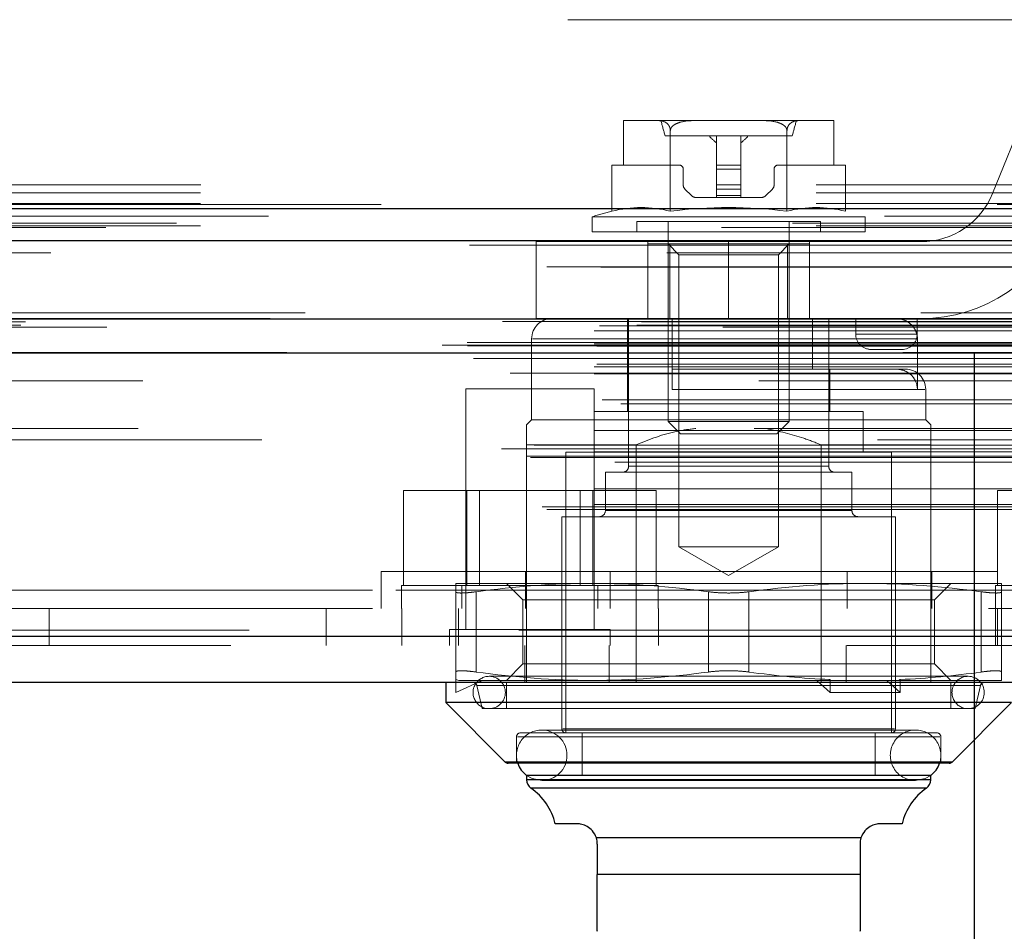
# Model space of a CAD drawing. Header units: inches. Extents: x 0.2 to 10.7, y 0.2 to 7.9.
# Tile 73 of 104: x 4.303 to 4.463, y 6.781 to 6.929. Entities that reach past the tile are written whole.
import ezdxf

# ---------------------------------------------------------------- set-up
doc = ezdxf.new("R2010")
doc.units = ezdxf.units.IN
doc.header["$MEASUREMENT"] = 0
doc.linetypes.add('HIDDEN', pattern=[0.07500000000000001, 0.05, -0.025])
doc.layers.add('TEXT', color=140, linetype='Continuous')

msp = doc.modelspace()

# ---------------------------------------------------------------- linework, layer by layer
at = {"color": 7, "linetype": 'HIDDEN', "lineweight": 18}
for p, q in [((4.492297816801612, 6.929064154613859), (3.032631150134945, 6.929064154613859)), ((4.470292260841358, 6.923231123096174), (4.461236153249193, 6.900838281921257)), ((4.401351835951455, 6.91267599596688), (4.401351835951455, 6.905459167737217)), ((4.401441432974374, 6.912677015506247), (4.401410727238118, 6.912677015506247)), ((4.401441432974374, 6.912677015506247), (4.401410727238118, 6.912677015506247)), ((4.406944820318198, 6.912677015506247), (4.401441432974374, 6.912677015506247)), ((4.412896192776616, 6.912677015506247), (4.406944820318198, 6.912677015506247)), ((4.423902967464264, 6.912677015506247), (4.412896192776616, 6.912677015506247)), ((4.429854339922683, 6.912677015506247), (4.423902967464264, 6.912677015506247)), ((4.435357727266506, 6.912677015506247), (4.429854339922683, 6.912677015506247)), ((4.435388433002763, 6.912677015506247), (4.435357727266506, 6.912677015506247)), ((4.435388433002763, 6.912677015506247), (4.435357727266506, 6.912677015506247)), ((4.435447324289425, 6.905459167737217), (4.435447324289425, 6.91267599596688)), ((4.408928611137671, 6.897963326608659), (4.408928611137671, 6.911100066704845)), ((4.42787054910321, 6.897963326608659), (4.42787054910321, 6.911100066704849)), ((4.428717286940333, 6.910216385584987), (4.408081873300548, 6.910216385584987)), ((4.416431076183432, 6.910216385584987), (4.416431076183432, 6.905459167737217)), ((4.420368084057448, 6.910216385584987), (4.420368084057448, 6.905459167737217)), ((4.399457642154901, 6.897963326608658), (4.399457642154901, 6.905459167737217)), ((4.401351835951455, 6.905459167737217), (4.399457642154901, 6.905459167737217)), ((4.410361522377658, 6.905459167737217), (4.401351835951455, 6.905459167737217)), ((4.416431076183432, 6.905459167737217), (4.420368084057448, 6.905459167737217)), ((4.416431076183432, 6.905459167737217), (4.416431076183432, 6.904802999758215)), ((4.420368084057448, 6.905459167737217), (4.420368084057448, 6.904802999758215)), ((4.435447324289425, 6.905459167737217), (4.426437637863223, 6.905459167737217)), ((4.437341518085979, 6.905459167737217), (4.435447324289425, 6.905459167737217)), ((4.437341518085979, 6.897963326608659), (4.437341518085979, 6.905459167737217)), ((4.41101769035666, 6.90225793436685), (4.41101769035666, 6.904802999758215)), ((4.416431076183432, 6.904802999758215), (4.420368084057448, 6.904802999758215)), ((4.416431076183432, 6.904802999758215), (4.420368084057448, 6.904802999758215)), ((4.416431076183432, 6.904802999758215), (4.420368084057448, 6.904802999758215)), ((4.416431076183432, 6.904802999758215), (4.416431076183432, 6.90225793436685)), ((4.416431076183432, 6.904802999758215), (4.420368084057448, 6.904802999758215)), ((4.420368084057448, 6.904802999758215), (4.420368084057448, 6.90225793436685)), ((4.425781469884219, 6.904802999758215), (4.425781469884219, 6.90225793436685)), ((4.416431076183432, 6.90225793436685), (4.420368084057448, 6.90225793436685)), ((4.416431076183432, 6.90225793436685), (4.420368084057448, 6.90225793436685)), ((4.416431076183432, 6.90225793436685), (4.416431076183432, 6.901561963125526)), ((4.416431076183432, 6.90225793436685), (4.420368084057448, 6.90225793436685)), ((4.416431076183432, 6.90225793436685), (4.420368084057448, 6.90225793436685)), ((4.420368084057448, 6.90225793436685), (4.420368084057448, 6.901561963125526)), ((3.032631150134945, 6.902230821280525), (4.492297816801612, 6.902230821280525)), ((3.032631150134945, 6.902230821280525), (4.492297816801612, 6.902230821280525)), ((3.032631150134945, 6.900962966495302), (4.492297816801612, 6.900962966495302)), ((3.032707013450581, 6.902230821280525), (4.492221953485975, 6.902230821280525)), ((3.032707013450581, 6.902230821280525), (4.492221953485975, 6.902230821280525)), ((3.032707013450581, 6.902230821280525), (4.492221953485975, 6.902230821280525)), ((3.032707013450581, 6.902230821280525), (4.492221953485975, 6.902230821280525)), ((4.412369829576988, 6.900498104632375), (4.411305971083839, 6.901561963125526)), ((4.416431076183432, 6.901561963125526), (4.420368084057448, 6.901561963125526)), ((4.416431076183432, 6.901561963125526), (4.420368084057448, 6.901561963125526)), ((4.416431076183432, 6.901561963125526), (4.420368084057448, 6.901561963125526)), ((4.416431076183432, 6.901561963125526), (4.416431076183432, 6.900498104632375)), ((4.416431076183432, 6.901561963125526), (4.420368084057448, 6.901561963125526)), ((4.420368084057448, 6.901561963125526), (4.420368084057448, 6.900498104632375)), ((4.425493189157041, 6.901561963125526), (4.424429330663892, 6.900498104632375)), ((3.032631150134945, 6.899230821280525), (4.492297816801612, 6.899230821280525)), ((4.416431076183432, 6.900209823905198), (4.413065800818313, 6.900209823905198)), ((4.416431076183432, 6.900498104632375), (4.420368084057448, 6.900498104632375)), ((4.416431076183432, 6.900498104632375), (4.420368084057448, 6.900498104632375)), ((4.416431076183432, 6.900498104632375), (4.420368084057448, 6.900498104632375)), ((4.416431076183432, 6.900498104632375), (4.416431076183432, 6.900209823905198)), ((4.416431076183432, 6.900498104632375), (4.420368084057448, 6.900498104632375)), ((4.416431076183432, 6.900209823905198), (4.420368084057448, 6.900209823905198)), ((4.420368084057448, 6.900498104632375), (4.420368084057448, 6.900209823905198)), ((4.423733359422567, 6.900209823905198), (4.420368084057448, 6.900209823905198)), ((4.5287660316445, 6.896040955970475), (2.996121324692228, 6.896040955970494)), ((4.440545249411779, 6.897074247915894), (4.396253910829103, 6.897074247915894)), ((4.396253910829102, 6.897074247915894), (4.396253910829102, 6.894632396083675)), ((4.43332740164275, 6.896272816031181), (4.403471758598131, 6.896272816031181)), ((4.403471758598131, 6.896272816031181), (4.403471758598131, 6.894632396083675)), ((4.408557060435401, 6.896272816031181), (4.408557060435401, 6.863836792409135)), ((4.428242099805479, 6.863836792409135), (4.428242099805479, 6.896272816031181)), ((4.43332740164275, 6.894632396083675), (4.43332740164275, 6.896272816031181)), ((4.440545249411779, 6.894632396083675), (4.440545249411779, 6.897074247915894)), ((4.517243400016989, 6.895317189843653), (3.007641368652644, 6.895317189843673)), ((3.032631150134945, 6.895612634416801), (4.492297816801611, 6.895612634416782)), ((4.440545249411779, 6.894632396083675), (4.396253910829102, 6.894632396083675)), ((4.418397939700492, 6.893024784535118), (4.387147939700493, 6.893024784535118)), ((4.387147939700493, 6.893024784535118), (4.387147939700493, 6.880524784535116)), ((4.405272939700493, 6.880524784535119), (4.405272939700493, 6.893024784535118)), ((4.4088329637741, 6.892663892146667), (4.405276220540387, 6.892663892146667)), ((4.405276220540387, 6.892663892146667), (4.405276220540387, 6.880524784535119)), ((4.408557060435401, 6.892663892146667), (4.41033363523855, 6.890887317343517)), ((4.4088329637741, 6.892663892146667), (4.408832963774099, 6.880524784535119)), ((4.427966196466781, 6.892663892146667), (4.4088329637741, 6.892663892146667)), ((4.418397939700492, 6.880524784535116), (4.418397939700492, 6.893024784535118)), ((4.418397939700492, 6.880524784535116), (4.418397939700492, 6.893024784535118)), ((4.418397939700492, 6.880524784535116), (4.418397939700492, 6.893024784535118)), ((4.449647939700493, 6.893024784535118), (4.418397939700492, 6.893024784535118)), ((4.418397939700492, 6.880524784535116), (4.418397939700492, 6.893024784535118)), ((4.42646552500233, 6.890887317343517), (4.428242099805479, 6.892663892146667)), ((4.427966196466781, 6.892663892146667), (4.427966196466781, 6.880524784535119)), ((4.431522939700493, 6.892663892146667), (4.427966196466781, 6.892663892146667)), ((4.431522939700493, 6.880524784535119), (4.431522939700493, 6.893024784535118)), ((3.008351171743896, 6.89119029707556), (4.51653711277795, 6.89119029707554)), ((4.418399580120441, 6.890887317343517), (4.41033363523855, 6.890887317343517)), ((4.41033363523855, 6.890887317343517), (4.41033363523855, 6.843454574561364)), ((4.42646552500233, 6.890887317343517), (4.418399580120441, 6.890887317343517)), ((4.42646552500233, 6.843454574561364), (4.42646552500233, 6.890887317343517)), ((4.549623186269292, 6.881469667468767), (2.975265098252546, 6.881469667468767)), ((2.980707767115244, 6.880503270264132), (4.544180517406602, 6.880503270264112)), ((4.543970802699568, 6.8805300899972), (2.980917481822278, 6.88053008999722)), ((2.981671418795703, 6.880051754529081), (4.543216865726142, 6.880051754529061)), ((2.981671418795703, 6.880051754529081), (4.543216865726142, 6.880051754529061)), ((3.004260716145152, 6.87999840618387), (4.520627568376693, 6.87999840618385)), ((3.004260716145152, 6.87999840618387), (4.520627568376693, 6.87999840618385)), ((4.418397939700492, 6.880524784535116), (4.387147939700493, 6.880524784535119)), ((4.401995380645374, 6.880524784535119), (4.401995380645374, 6.865432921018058)), ((4.402159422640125, 6.880524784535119), (4.402159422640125, 6.856574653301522)), ((4.409213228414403, 6.880524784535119), (4.409213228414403, 6.872322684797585)), ((4.418397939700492, 6.880524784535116), (4.449647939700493, 6.880524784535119)), ((4.431990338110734, 6.880524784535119), (4.431990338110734, 6.872322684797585)), ((4.434639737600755, 6.856574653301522), (4.434639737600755, 6.880524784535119)), ((4.439022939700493, 6.878024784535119), (4.439022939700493, 6.880524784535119)), ((4.449022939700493, 6.878024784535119), (4.449022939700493, 6.880524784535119)), ((2.996574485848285, 6.878537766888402), (4.528313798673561, 6.878537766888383)), ((2.996574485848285, 6.878537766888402), (4.528313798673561, 6.878537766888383)), ((2.997407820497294, 6.879380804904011), (4.527480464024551, 6.879380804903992)), ((2.997407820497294, 6.879380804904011), (4.527480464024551, 6.879380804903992)), ((3.003487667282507, 6.879451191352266), (4.521400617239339, 6.879451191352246)), ((3.003487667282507, 6.879451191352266), (4.521400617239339, 6.879451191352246)), ((3.017430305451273, 6.879136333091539), (4.507513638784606, 6.879136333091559)), ((4.386411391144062, 6.877243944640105), (4.386411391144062, 6.864120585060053)), ((4.449040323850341, 6.877243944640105), (4.386562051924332, 6.877243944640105)), ((4.449040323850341, 6.877243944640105), (4.386562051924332, 6.877243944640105)), ((4.439022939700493, 6.878024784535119), (4.449022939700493, 6.878024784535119)), ((4.449022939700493, 6.878024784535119), (4.439022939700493, 6.878024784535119)), ((4.439022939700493, 6.878024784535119), (4.449022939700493, 6.878024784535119)), ((4.449022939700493, 6.878024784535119), (4.439022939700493, 6.878024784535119)), ((4.449040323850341, 6.877243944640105), (4.449040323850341, 6.869041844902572)), ((2.97188938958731, 6.876202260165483), (4.552998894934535, 6.876202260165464)), ((2.97188938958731, 6.876202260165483), (4.552998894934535, 6.876202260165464)), ((2.975935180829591, 6.876627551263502), (4.548953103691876, 6.876627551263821)), ((2.976025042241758, 6.876117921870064), (4.548863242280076, 6.876117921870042)), ((2.996574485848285, 6.876464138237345), (4.528313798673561, 6.876464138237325)), ((2.996574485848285, 6.876464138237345), (4.528313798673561, 6.876464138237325)), ((2.996991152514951, 6.876047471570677), (4.527897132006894, 6.876047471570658)), ((4.441522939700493, 6.875524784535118), (4.446522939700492, 6.875524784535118)), ((2.976958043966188, 6.874064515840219), (4.547930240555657, 6.8740645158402)), ((4.546662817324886, 6.875013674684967), (2.978264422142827, 6.875013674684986)), ((2.984505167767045, 6.874033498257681), (4.540383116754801, 6.874033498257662)), ((2.996574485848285, 6.872714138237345), (4.52831379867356, 6.872714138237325)), ((2.996574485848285, 6.872714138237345), (4.52831379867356, 6.872714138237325)), ((2.996991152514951, 6.873130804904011), (4.527897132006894, 6.873130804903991)), ((4.409213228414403, 6.872322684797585), (4.431990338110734, 6.872322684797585)), ((4.44559742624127, 6.872322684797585), (4.431990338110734, 6.872322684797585)), ((4.434803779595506, 6.865432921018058), (4.434803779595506, 6.872322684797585)), ((4.447106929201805, 6.872322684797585), (4.44559742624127, 6.872322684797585)), ((2.982929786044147, 6.871664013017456), (4.541953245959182, 6.871664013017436)), ((2.996574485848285, 6.87154098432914), (4.52831379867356, 6.87154098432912)), ((4.523293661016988, 6.870430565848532), (3.00159625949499, 6.870430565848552)), ((4.396541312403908, 6.869136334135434), (4.375707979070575, 6.869136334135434)), ((4.375707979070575, 6.869136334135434), (4.375707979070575, 6.830073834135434)), ((4.396541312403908, 6.830073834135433), (4.396541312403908, 6.869136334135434)), ((4.409213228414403, 6.869041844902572), (4.450241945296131, 6.869041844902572)), ((4.409213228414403, 6.869041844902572), (4.450241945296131, 6.869041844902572)), ((4.450387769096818, 6.864120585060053), (4.450387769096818, 6.869041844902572)), ((2.997837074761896, 6.867370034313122), (4.527107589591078, 6.867370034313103)), ((3.000869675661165, 6.866694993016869), (4.52401860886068, 6.866694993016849)), ((3.000869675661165, 6.866694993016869), (4.52401860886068, 6.866694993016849)), ((4.386411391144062, 6.864120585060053), (4.385591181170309, 6.8633003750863)), ((4.450387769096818, 6.864120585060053), (4.386411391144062, 6.864120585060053)), ((4.440217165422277, 6.865432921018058), (4.396581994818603, 6.865432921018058)), ((4.396581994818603, 6.865432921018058), (4.396581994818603, 6.858871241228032)), ((4.440217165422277, 6.858871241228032), (4.440217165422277, 6.865432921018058)), ((4.451207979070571, 6.8633003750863), (4.450387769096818, 6.864120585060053)), ((2.996574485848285, 6.862370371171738), (4.52831379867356, 6.862370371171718)), ((4.522548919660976, 6.862688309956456), (3.002348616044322, 6.862688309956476)), ((4.428242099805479, 6.863836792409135), (4.408557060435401, 6.863836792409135)), ((4.408557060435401, 6.863836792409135), (4.410569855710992, 6.861823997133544)), ((4.426229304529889, 6.861823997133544), (4.428242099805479, 6.863836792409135)), ((4.542585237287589, 6.860848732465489), (2.982309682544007, 6.860848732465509)), ((4.426229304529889, 6.861823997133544), (4.410569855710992, 6.861823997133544)), ((2.981521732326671, 6.859389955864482), (4.543366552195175, 6.859389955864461)), ((2.986824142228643, 6.859974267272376), (4.538064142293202, 6.859974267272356)), ((4.385591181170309, 6.860019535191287), (4.385591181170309, 6.821469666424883)), ((4.403364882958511, 6.860019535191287), (4.385591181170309, 6.860019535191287)), ((4.403364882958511, 6.860019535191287), (4.403364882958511, 6.821469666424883)), ((4.433434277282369, 6.860019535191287), (4.433434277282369, 6.821469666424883)), ((4.451207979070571, 6.860019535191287), (4.433434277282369, 6.860019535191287)), ((4.451207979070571, 6.860019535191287), (4.451207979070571, 6.827469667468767)), ((2.985569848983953, 6.858221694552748), (4.539331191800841, 6.858221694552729)), ((2.986254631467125, 6.857978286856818), (4.538638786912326, 6.857978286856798)), ((2.996574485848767, 6.858925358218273), (4.52831379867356, 6.858925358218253)), ((2.99749313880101, 6.858918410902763), (4.527384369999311, 6.858918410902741)), ((4.444810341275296, 6.858871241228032), (4.391988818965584, 6.858871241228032)), ((4.391988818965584, 6.858871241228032), (4.391988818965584, 6.813267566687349)), ((4.444810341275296, 6.813267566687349), (4.444810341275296, 6.858871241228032)), ((2.999940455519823, 6.857198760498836), (4.524947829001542, 6.857198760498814)), ((4.402197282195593, 6.856574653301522), (4.434601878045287, 6.856574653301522)), ((4.402197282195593, 6.856574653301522), (4.434601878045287, 6.856574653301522)), ((4.43841270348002, 6.855590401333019), (4.398386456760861, 6.855590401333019)), ((4.398386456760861, 6.855590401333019), (4.398386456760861, 6.849356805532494)), ((4.43841270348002, 6.849356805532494), (4.43841270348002, 6.855590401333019)), ((2.996574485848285, 6.852890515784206), (4.52831379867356, 6.852890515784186)), ((4.365628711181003, 6.83721966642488), (4.365628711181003, 6.852636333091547)), ((4.375876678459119, 6.852636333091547), (4.365628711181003, 6.852636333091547)), ((4.375876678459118, 6.83721966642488), (4.375876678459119, 6.852636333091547)), ((4.39637261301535, 6.852636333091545), (4.375876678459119, 6.852636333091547)), ((4.377962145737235, 6.852636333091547), (4.377962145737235, 6.83721966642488)), ((4.394287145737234, 6.837219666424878), (4.394287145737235, 6.852636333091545)), ((4.39637261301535, 6.837219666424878), (4.39637261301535, 6.852636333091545)), ((4.406620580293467, 6.852636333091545), (4.39637261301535, 6.852636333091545)), ((4.406620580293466, 6.837219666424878), (4.406620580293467, 6.852636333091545)), ((4.462045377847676, 6.83721966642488), (4.462045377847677, 6.852636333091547)), ((4.472293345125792, 6.852636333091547), (4.462045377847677, 6.852636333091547)), ((2.988126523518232, 6.849957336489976), (4.536761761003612, 6.849957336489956)), ((2.988857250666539, 6.849524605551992), (4.536031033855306, 6.849524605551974)), ((2.996574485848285, 6.850357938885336), (4.52831379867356, 6.850357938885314)), ((2.996574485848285, 6.850357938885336), (4.52831379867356, 6.850357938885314)), ((4.445466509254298, 6.848372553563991), (4.391332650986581, 6.848372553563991)), ((4.391332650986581, 6.848372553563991), (4.391332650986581, 6.813923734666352)), ((4.398532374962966, 6.849356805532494), (4.438266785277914, 6.849356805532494)), ((4.398532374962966, 6.849356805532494), (4.438266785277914, 6.849356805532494)), ((4.445466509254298, 6.813923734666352), (4.445466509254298, 6.848372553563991)), ((4.42646552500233, 6.843454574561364), (4.41033363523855, 6.843454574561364)), ((4.41033363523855, 6.843454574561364), (4.418399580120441, 6.838797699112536)), ((4.418399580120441, 6.838797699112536), (4.42646552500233, 6.843454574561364)), ((4.361982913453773, 6.839469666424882), (4.474816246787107, 6.839469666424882)), ((4.361982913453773, 6.839469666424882), (4.361982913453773, 6.833469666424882)), ((4.385441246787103, 6.839469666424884), (4.385441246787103, 6.833469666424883)), ((4.399149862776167, 6.839469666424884), (4.399149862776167, 6.833469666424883)), ((4.437649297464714, 6.839469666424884), (4.437649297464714, 6.833469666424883)), ((4.451357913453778, 6.839469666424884), (4.451357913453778, 6.833469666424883)), ((4.406957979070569, 6.837219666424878), (4.365291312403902, 6.83721966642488)), ((4.365291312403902, 6.83721966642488), (4.365291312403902, 6.83346966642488)), ((4.396253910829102, 6.837545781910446), (4.374108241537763, 6.837545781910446)), ((4.375082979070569, 6.83721966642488), (4.375082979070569, 6.833469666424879)), ((4.382310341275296, 6.837545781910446), (4.384974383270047, 6.834881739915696)), ((4.440545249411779, 6.837545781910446), (4.396253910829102, 6.837545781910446)), ((4.397166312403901, 6.833469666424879), (4.397166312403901, 6.837219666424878)), ((4.406957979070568, 6.833469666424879), (4.406957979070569, 6.837219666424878)), ((4.462690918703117, 6.837545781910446), (4.440545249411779, 6.837545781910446)), ((4.451824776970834, 6.834881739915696), (4.454488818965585, 6.837545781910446)), ((4.503374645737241, 6.837219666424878), (4.461707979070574, 6.83721966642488)), ((4.461707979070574, 6.83721966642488), (4.461707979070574, 6.83346966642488)), ((3.06059697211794, 6.836469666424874), (4.464346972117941, 6.836469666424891)), ((3.06059697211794, 6.836469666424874), (4.464346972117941, 6.836469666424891)), ((4.464346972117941, 6.836469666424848), (3.06059697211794, 6.836469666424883)), ((4.464346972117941, 6.836469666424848), (3.06059697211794, 6.836469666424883)), ((4.374108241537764, 6.823155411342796), (4.374108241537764, 6.836188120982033)), ((4.377389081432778, 6.823155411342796), (4.377389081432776, 6.836188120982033)), ((4.377389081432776, 6.823155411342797), (4.377389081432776, 6.836188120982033)), ((4.377389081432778, 6.823155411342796), (4.377389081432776, 6.836188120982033)), ((4.377389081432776, 6.823155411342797), (4.377389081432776, 6.836188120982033)), ((4.415118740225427, 6.823155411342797), (4.415118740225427, 6.836188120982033)), ((4.415118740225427, 6.823155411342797), (4.415118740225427, 6.836188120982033)), ((4.415118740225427, 6.823155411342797), (4.415118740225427, 6.836188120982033)), ((4.415118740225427, 6.823155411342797), (4.415118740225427, 6.836188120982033)), ((4.421680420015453, 6.823155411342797), (4.421680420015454, 6.836188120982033)), ((4.421680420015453, 6.823155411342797), (4.421680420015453, 6.836188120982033)), ((4.421680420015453, 6.823155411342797), (4.421680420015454, 6.836188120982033)), ((4.421680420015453, 6.823155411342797), (4.421680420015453, 6.836188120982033)), ((4.459410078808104, 6.823155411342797), (4.459410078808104, 6.836188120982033)), ((4.459410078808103, 6.823155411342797), (4.459410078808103, 6.836188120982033)), ((4.459410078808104, 6.823155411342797), (4.459410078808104, 6.836188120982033)), ((4.459410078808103, 6.823155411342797), (4.459410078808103, 6.836188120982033)), ((4.462690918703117, 6.823155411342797), (4.462690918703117, 6.836188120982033)), ((4.435112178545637, 6.834881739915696), (4.384974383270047, 6.834881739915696)), ((4.384974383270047, 6.834881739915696), (4.384974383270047, 6.824461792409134)), ((4.451824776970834, 6.834881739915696), (4.435112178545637, 6.834881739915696)), ((4.451824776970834, 6.824461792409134), (4.451824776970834, 6.834881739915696)), ((3.06059697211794, 6.833469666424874), (4.464346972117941, 6.833469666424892)), ((4.30809697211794, 6.83346966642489), (4.308096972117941, 6.82746966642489)), ((4.353041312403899, 6.83346966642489), (4.353041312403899, 6.82746966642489)), ((4.365346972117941, 6.83346966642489), (4.365346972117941, 6.82746966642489)), ((4.374541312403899, 6.83346966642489), (4.374541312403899, 6.82746966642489)), ((4.407013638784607, 6.827469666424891), (4.407013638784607, 6.833469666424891)), ((4.461707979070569, 6.833469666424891), (4.461707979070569, 6.827469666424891)), ((4.462041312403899, 6.827469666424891), (4.462041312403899, 6.833469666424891)), ((4.54053865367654, 6.829948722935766), (2.9843496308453, 6.82994872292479)), ((2.984349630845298, 6.829948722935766), (4.540538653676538, 6.82994872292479)), ((2.984349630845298, 6.828906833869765), (4.540538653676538, 6.828906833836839)), ((4.399145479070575, 6.830073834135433), (4.373103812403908, 6.830073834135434)), ((4.373103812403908, 6.830073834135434), (4.373103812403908, 6.827469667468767)), ((4.399145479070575, 6.827469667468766), (4.399145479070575, 6.830073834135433)), ((4.537593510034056, 6.827469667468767), (2.987294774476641, 6.827469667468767)), ((4.385291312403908, 6.827469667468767), (4.385291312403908, 6.821469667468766)), ((4.398999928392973, 6.827469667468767), (4.398999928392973, 6.821469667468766)), ((4.437499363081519, 6.827469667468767), (4.437499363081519, 6.821469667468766)), ((4.451207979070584, 6.827469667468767), (4.451207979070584, 6.821469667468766)), ((4.384974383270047, 6.824461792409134), (4.382310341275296, 6.821797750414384)), ((4.435112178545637, 6.824461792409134), (4.384974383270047, 6.824461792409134)), ((4.451824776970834, 6.824461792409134), (4.435112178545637, 6.824461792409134)), ((4.454488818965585, 6.821797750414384), (4.451824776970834, 6.824461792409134)), ((4.457277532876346, 6.822453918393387), (4.379521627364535, 6.822453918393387)), ((4.374108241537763, 6.821927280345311), (4.374596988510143, 6.821797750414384)), ((4.374108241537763, 6.821927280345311), (4.374108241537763, 6.819829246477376)), ((4.374108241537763, 6.819829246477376), (4.378372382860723, 6.821797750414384)), ((4.396253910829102, 6.821797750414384), (4.374596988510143, 6.821797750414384)), ((4.37750607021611, 6.820961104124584), (4.37837333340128, 6.817204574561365)), ((4.377542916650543, 6.820961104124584), (4.459256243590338, 6.820961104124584)), ((4.377542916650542, 6.820961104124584), (4.459256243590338, 6.820961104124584)), ((4.382310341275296, 6.821469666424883), (4.382310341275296, 6.817204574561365)), ((4.434618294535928, 6.821797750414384), (4.396253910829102, 6.821797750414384)), ((4.432730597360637, 6.821797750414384), (4.434862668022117, 6.819829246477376)), ((4.434862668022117, 6.821927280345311), (4.434618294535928, 6.821797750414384)), ((4.434618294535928, 6.821797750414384), (4.444095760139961, 6.821797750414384)), ((4.434862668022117, 6.819829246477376), (4.434862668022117, 6.821927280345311)), ((4.444095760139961, 6.821797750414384), (4.44622783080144, 6.819829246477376)), ((4.445983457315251, 6.821797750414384), (4.444095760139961, 6.821797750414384)), ((4.44622783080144, 6.821927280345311), (4.445983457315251, 6.821797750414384)), ((4.462690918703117, 6.821797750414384), (4.445983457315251, 6.821797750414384)), ((4.44622783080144, 6.819829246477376), (4.44622783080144, 6.821927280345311)), ((4.454488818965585, 6.817204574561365), (4.454488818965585, 6.821469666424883)), ((4.4584258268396, 6.817204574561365), (4.45929309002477, 6.820961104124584)), ((4.44622783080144, 6.819829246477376), (4.434862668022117, 6.819829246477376)), ((4.4584258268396, 6.817204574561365), (4.37837333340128, 6.817204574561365)), ((4.452192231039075, 6.813267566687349), (4.384606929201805, 6.813267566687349)), ((4.448747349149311, 6.813730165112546), (4.388051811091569, 6.813730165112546)), ((4.391480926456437, 6.813923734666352), (4.445318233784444, 6.813923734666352)), ((4.391480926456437, 6.813923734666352), (4.445318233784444, 6.813923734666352)), ((4.394613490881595, 6.813267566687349), (4.394613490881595, 6.806377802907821)), ((4.442185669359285, 6.806377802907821), (4.442185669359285, 6.813267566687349)), ((4.383950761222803, 6.812611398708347), (4.383950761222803, 6.808346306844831)), ((4.384097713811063, 6.812611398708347), (4.452701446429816, 6.812611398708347)), ((4.384097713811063, 6.812611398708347), (4.452701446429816, 6.812611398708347)), ((4.452848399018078, 6.808346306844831), (4.452848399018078, 6.812611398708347)), ((4.382118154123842, 6.808538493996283), (4.418399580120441, 6.808538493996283)), ((4.382154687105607, 6.808538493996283), (4.454644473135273, 6.808538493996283)), ((4.418399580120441, 6.808538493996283), (4.454681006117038, 6.808538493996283)), ((4.385591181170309, 6.806377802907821), (4.385591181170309, 6.806348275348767)), ((4.451207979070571, 6.806348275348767), (4.451207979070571, 6.806377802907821)), ((4.385591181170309, 6.805637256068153), (4.418399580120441, 6.805637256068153)), ((4.385628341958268, 6.805637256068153), (4.451170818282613, 6.805637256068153)), ((4.388051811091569, 6.805528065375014), (4.448747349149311, 6.805528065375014)), ((4.418399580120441, 6.805637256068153), (4.451207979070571, 6.805637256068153)), ((4.386294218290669, 6.804291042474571), (4.418399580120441, 6.804291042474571)), ((4.386330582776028, 6.804291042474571), (4.450468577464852, 6.804291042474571)), ((4.418399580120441, 6.804291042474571), (4.450504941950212, 6.804291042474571)), ((4.396920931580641, 6.796213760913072), (4.439878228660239, 6.796213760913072)), ((4.439878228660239, 6.796213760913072), (4.396920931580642, 6.796213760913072)), ((4.396920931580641, 6.796213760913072), (4.439878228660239, 6.796213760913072)), ((4.439725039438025, 6.790301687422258), (4.397074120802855, 6.790301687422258)), ((4.397074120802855, 6.790301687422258), (4.439725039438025, 6.790301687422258)), ((4.397074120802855, 6.790301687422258), (4.439725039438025, 6.790301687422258))]:
    msp.add_line(p, q, dxfattribs=at)
at = {"color": 7, "linetype": 'Continuous', "lineweight": 25}
for p, q in [((3.032631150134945, 6.898427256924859), (4.492297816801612, 6.898427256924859)), ((3.032631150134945, 6.893230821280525), (4.492297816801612, 6.893230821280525)), ((4.549623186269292, 6.880427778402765), (2.975265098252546, 6.880427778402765)), ((4.54053865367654, 6.828906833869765), (2.9843496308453, 6.828906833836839)), ((4.537593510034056, 6.821469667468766), (2.987294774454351, 6.821469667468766)), ((4.372467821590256, 6.821469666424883), (4.372467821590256, 6.818188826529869)), ((4.372467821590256, 6.818188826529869), (4.382118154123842, 6.808538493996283)), ((4.464331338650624, 6.818188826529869), (4.372467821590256, 6.818188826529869)), ((4.454681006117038, 6.808538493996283), (4.464331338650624, 6.818188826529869)), ((4.454681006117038, 6.808538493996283), (4.382118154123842, 6.808538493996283)), ((4.454217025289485, 6.808346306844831), (4.382582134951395, 6.808346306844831)), ((4.451207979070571, 6.806377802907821), (4.385591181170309, 6.806377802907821)), ((4.385591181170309, 6.806348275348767), (4.385591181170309, 6.805637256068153)), ((4.451207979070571, 6.805637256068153), (4.451207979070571, 6.806348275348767)), ((4.451207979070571, 6.805637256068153), (4.385591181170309, 6.805637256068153)), ((4.450504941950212, 6.804291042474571), (4.386294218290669, 6.804291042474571)), ((4.393793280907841, 6.79850378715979), (4.390242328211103, 6.79850378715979)), ((4.446556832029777, 6.798503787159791), (4.44300587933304, 6.798503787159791)), ((4.439878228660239, 6.796213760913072), (4.396920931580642, 6.796213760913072)), ((4.397074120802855, 6.795222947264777), (4.397074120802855, 6.790301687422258)), ((4.439725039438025, 6.795222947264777), (4.439725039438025, 6.790301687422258)), ((4.439725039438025, 6.790301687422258), (4.397074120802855, 6.790301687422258))]:
    msp.add_line(p, q, dxfattribs=at)
at = {"color": 7, "linetype": 'HIDDEN', "lineweight": 18, "flags": 128}
for points in [[(4.561975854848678, 6.899048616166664), (3.775107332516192, 6.899049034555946), (2.962924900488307, 6.899048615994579)], [(4.543682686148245, 6.897157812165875), (3.775107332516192, 6.89715858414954), (2.981209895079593, 6.897157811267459)], [(4.517268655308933, 6.895317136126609), (3.775107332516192, 6.895316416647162), (3.007646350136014, 6.895317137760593)], [(2.976317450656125, 6.892461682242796), (3.697714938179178, 6.892464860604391), (4.548564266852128, 6.89246166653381)], [(2.976319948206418, 6.892461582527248), (3.795691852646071, 6.892461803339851), (4.548570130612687, 6.892461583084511)], [(2.988859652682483, 6.888921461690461), (3.74978759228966, 6.888921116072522), (4.536035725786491, 6.888921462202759)], [(2.997626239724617, 6.888903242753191), (3.74978759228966, 6.888903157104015), (4.527258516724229, 6.888903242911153)], [(4.385591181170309, 6.806348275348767), (4.386482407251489, 6.805840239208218), (4.388051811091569, 6.805528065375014)], [(4.448747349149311, 6.805528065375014), (4.450316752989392, 6.805840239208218), (4.451207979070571, 6.806348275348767)]]:
    msp.add_lwpolyline(points, dxfattribs=at)
at = {"color": 7, "linetype": 'HIDDEN', "lineweight": 18}
for centre, radius, start, end in [((4.40144072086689, 6.908802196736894), 0.003874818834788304, 89.98947028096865, 91.31442977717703), ((4.4014107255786, 6.910975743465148), 0.001701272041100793, 89.99994411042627, 91.98369290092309), ((4.401440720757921, 6.908802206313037), 0.003874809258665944, 89.98946864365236, 91.31443141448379), ((6.104601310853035, 7.384905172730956), 1.761677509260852, 195.5486178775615, 195.6317027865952), ((2.732195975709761, 7.384905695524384), 1.761679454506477, 344.3682972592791, 344.4513820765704), ((4.435358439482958, 6.908802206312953), 0.003874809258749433, 88.6855685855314, 90.01053135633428), ((4.43535843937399, 6.908802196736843), 0.003874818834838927, 88.68557022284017, 90.01052971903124), ((4.435388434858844, 6.910975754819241), 0.001701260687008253, 88.01630047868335, 90.00006250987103), ((4.410361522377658, 6.904802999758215), 0.0006561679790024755, 0, 90), ((4.426437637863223, 6.904802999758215), 0.0006561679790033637, 90, 180), ((4.412001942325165, 6.90225793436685), 0.0009842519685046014, 180, 224.9999999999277), ((4.424797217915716, 6.90225793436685), 0.000984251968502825, 315.0000000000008, 0), ((4.449647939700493, 6.905524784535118), 0.01250000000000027, 270.0000000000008, 337.9806186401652), ((4.413065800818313, 6.9011940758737), 0.0009842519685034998, 225.0000000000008, 270.0000000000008), ((4.423733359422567, 6.9011940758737), 0.0009842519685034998, 270.0000000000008, 315.0000000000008), ((4.418399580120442, 6.823490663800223), 0.07684383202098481, 104.2704451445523, 106.7496602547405), ((4.404193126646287, 6.879532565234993), 0.01902939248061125, 75.5904657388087, 104.4095342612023), ((4.418399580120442, 6.823490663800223), 0.07507247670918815, 82.7523851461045, 97.24761485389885), ((4.432606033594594, 6.879532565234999), 0.01902939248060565, 75.59046573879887, 104.4095342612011), ((4.449647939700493, 6.905524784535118), 0.02500000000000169, 270.0000000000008, 337.9806186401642), ((4.389692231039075, 6.877243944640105), 0.003280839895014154, 90, 180), ((4.441522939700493, 6.878024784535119), 0.002500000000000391, 180, 270.0000000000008), ((4.446522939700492, 6.878024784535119), 0.002500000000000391, 270.0000000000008, 0), ((4.447106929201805, 6.869041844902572), 0.003280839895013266, 0, 90), ((4.401175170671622, 6.856574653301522), 0.000984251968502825, 269.9999999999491, 0), ((4.435623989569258, 6.856574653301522), 0.000984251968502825, 180, 270.0000000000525), ((4.397402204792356, 6.849356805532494), 0.0009842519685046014, 270.0000000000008, 0), ((4.439396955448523, 6.849356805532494), 0.0009842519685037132, 180, 270.0000000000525), ((4.379521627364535, 6.819829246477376), 0.00262467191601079, 90, 270.0000000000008), ((4.379521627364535, 6.819829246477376), 0.00262467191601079, 270.0000000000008, 90), ((4.457277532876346, 6.819829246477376), 0.00262467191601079, 90, 270.0000000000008), ((4.457277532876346, 6.819829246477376), 0.00262467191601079, 270.0000000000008, 90), ((4.376866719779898, 6.820813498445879), 0.0006561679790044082, 13.0000000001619, 89.99999999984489), ((4.459932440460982, 6.820813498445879), 0.0006561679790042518, 90, 166.9999999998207), ((4.388051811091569, 6.809629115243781), 0.004101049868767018, 90, 198.2280527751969), ((4.384606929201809, 6.812611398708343), 0.0006561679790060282, 90.00000000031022, 179.9999999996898), ((4.388051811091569, 6.809629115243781), 0.004101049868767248, 270.0000000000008, 90), ((4.391988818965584, 6.813923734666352), 0.0006561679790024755, 180, 270.0000000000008), ((4.448747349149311, 6.809629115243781), 0.004101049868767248, 90, 270.0000000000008), ((4.444810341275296, 6.813923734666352), 0.0006561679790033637, 270.0000000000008, 0), ((4.448747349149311, 6.809629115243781), 0.004101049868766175, 341.7719472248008, 90), ((4.452192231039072, 6.812611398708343), 0.0006561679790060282, 3.102185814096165e-10, 89.99999999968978)]:
    msp.add_arc(centre, radius, start, end, dxfattribs=at)
at = {"color": 7, "linetype": 'Continuous', "lineweight": 25}
for centre, radius, start, end in [((4.3825821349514, 6.809002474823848), 0.0006561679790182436, 225.0000000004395, 269.999999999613), ((4.388051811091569, 6.809629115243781), 0.004101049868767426, 198.2280527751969, 233.1301023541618), ((4.448747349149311, 6.809629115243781), 0.004101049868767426, 306.8698976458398, 341.7719472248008), ((4.45421702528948, 6.809002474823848), 0.0006561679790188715, 270.0000000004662, 314.999999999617), ((4.387231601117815, 6.805637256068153), 0.001640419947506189, 180, 235.1500954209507), ((4.449567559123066, 6.805637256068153), 0.001640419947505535, 304.8499045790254, 0), ((4.38066992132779, 6.796213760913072), 0.00984251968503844, 13.45412056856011, 55.15009542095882), ((4.45612923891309, 6.796213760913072), 0.00984251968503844, 124.8499045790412, 166.5458794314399)]:
    msp.add_arc(centre, radius, start, end, dxfattribs=at)
at = {"color": 7, "linetype": 'HIDDEN', "lineweight": 18}
for points, knots in [([(4.408928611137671, 6.911100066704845), (4.408921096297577, 6.911294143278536), (4.408878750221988, 6.911474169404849), (4.408760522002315, 6.911776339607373), (4.408685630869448, 6.911900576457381), (4.408444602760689, 6.91221296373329), (4.408263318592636, 6.912344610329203), (4.407708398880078, 6.912631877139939), (4.407326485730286, 6.912677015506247), (4.406944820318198, 6.912677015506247)], [0, 0, 0, 0, 0.1249999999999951, 0.1249999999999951, 0.2499999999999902, 0.2499999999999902, 0.5000000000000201, 0.5000000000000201, 1, 1, 1, 1]), ([(4.412896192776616, 6.912677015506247), (4.412132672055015, 6.912677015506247), (4.411368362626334, 6.912631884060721), (4.410257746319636, 6.912344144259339), (4.409893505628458, 6.912210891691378), (4.409416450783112, 6.911901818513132), (4.409265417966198, 6.911777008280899), (4.409028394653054, 6.911474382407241), (4.408943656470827, 6.911294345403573), (4.408928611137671, 6.911100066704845)], [0, 0, 0, 0, 0.5, 0.5, 0.75, 0.75, 0.875, 0.875, 1, 1, 1, 1]), ([(4.42787054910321, 6.911100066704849), (4.427855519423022, 6.911294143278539), (4.427770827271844, 6.911474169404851), (4.427534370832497, 6.911776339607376), (4.427384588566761, 6.911900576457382), (4.426902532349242, 6.912212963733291), (4.426539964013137, 6.912344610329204), (4.425430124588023, 6.912631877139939), (4.424666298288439, 6.912677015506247), (4.423902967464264, 6.912677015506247)], [0, 0, 0, 0, 0.1249999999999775, 0.1249999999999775, 0.2499999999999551, 0.2499999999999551, 0.4999999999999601, 0.4999999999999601, 1, 1, 1, 1]), ([(4.429854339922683, 6.912677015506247), (4.429472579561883, 6.912677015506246), (4.429090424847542, 6.912631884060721), (4.428535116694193, 6.91234414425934), (4.428352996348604, 6.912210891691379), (4.428114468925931, 6.911901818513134), (4.428038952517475, 6.911777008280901), (4.427920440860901, 6.911474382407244), (4.427878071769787, 6.911294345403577), (4.42787054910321, 6.911100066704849)], [0, 0, 0, 0, 0.4999999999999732, 0.4999999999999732, 0.7499999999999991, 0.7499999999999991, 0.8749999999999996, 0.8749999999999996, 1, 1, 1, 1]), ([(4.449040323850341, 6.877243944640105), (4.449040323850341, 6.877688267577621), (4.448945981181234, 6.878124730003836), (4.448589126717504, 6.878928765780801), (4.448325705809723, 6.879294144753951), (4.447684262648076, 6.879891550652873), (4.447301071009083, 6.880128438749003), (4.446482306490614, 6.880443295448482), (4.446041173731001, 6.880524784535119), (4.44559742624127, 6.880524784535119)], [0, 0, 0, 0, 0.25, 0.25, 0.5, 0.5, 0.75, 0.75, 1, 1, 1, 1]), ([(4.409213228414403, 6.872322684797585), (4.409213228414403, 6.872322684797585), (4.409213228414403, 6.872243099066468), (4.409213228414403, 6.871926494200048), (4.409213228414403, 6.871692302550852), (4.409213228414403, 6.870792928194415), (4.409213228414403, 6.869931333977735), (4.409213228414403, 6.869041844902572)], [0, 0, 0, 0, 0.2499999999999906, 0.2499999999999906, 0.4999999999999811, 0.4999999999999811, 1, 1, 1, 1]), ([(4.449040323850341, 6.869041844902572), (4.449040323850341, 6.869486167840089), (4.448945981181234, 6.869922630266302), (4.448589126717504, 6.870726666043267), (4.448325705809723, 6.871092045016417), (4.447684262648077, 6.871689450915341), (4.447301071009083, 6.87192633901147), (4.446482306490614, 6.872241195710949), (4.446041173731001, 6.872322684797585), (4.44559742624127, 6.872322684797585)], [0, 0, 0, 0, 0.25, 0.25, 0.5, 0.5, 0.75, 0.75, 1, 1, 1, 1]), ([(4.385591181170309, 6.860019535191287), (4.385591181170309, 6.86082256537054), (4.38559118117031, 6.86245305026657), (4.385591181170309, 6.863455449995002), (4.385591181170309, 6.863236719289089), (4.385591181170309, 6.86320785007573)], [0, 0, 0, 0, 0.4572276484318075, 0.9283620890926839, 1, 1, 1, 1]), ([(4.403364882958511, 6.860019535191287), (4.405564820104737, 6.860911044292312), (4.408717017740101, 6.862188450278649), (4.412079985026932, 6.862572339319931), (4.413095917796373, 6.862688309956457)], [0, 0, 0, 0, 0.6979058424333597, 1, 1, 1, 1]), ([(4.424498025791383, 6.862688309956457), (4.426551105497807, 6.862237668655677), (4.429600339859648, 6.861568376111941), (4.432490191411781, 6.860400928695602), (4.433434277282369, 6.860019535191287)], [0, 0, 0, 0, 0.6733099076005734, 1, 1, 1, 1]), ([(4.451207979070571, 6.860019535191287), (4.451207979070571, 6.860822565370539), (4.451207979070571, 6.86245305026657), (4.451207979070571, 6.863455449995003), (4.451207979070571, 6.863236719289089), (4.451207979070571, 6.86320785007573)], [0, 0, 0, 0, 0.4572276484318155, 0.9283620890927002, 1, 1, 1, 1]), ([(4.377389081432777, 6.836188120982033), (4.376891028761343, 6.836120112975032), (4.376439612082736, 6.836069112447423), (4.37562896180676, 6.835999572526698), (4.375274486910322, 6.835981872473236), (4.37470295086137, 6.83598176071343), (4.374478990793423, 6.835999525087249), (4.374183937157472, 6.836068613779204), (4.374108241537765, 6.836120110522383), (4.374108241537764, 6.836188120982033)], [0, 0, 0, 0, 0.25, 0.25, 0.5, 0.5, 0.75, 0.75, 1, 1, 1, 1]), ([(4.421680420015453, 6.836188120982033), (4.421182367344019, 6.836120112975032), (4.420656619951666, 6.836069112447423), (4.419550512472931, 6.835999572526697), (4.418973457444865, 6.835981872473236), (4.417831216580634, 6.83598176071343), (4.417250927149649, 6.835999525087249), (4.416148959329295, 6.836068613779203), (4.415616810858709, 6.836120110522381), (4.415118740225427, 6.836188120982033)], [0, 0, 0, 0, 0.25, 0.25, 0.5, 0.5, 0.75, 0.75, 1, 1, 1, 1]), ([(4.462690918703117, 6.836188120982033), (4.462690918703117, 6.836120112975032), (4.462616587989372, 6.836069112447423), (4.462321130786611, 6.835999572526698), (4.462098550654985, 6.835981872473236), (4.461527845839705, 6.83598176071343), (4.461171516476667, 6.835999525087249), (4.460364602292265, 6.836068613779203), (4.459908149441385, 6.836120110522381), (4.459410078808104, 6.836188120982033)], [0, 0, 0, 0, 0.25, 0.25, 0.5, 0.5, 0.75, 0.75, 1, 1, 1, 1]), ([(4.374108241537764, 6.823155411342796), (4.374108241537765, 6.823223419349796), (4.37418257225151, 6.823274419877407), (4.37447802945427, 6.823343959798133), (4.374700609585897, 6.823361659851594), (4.375271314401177, 6.8233617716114), (4.375627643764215, 6.823344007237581), (4.376434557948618, 6.823274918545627), (4.376891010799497, 6.823223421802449), (4.377389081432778, 6.823155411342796)], [0, 0, 0, 0, 0.25, 0.25, 0.5, 0.5, 0.75, 0.75, 1, 1, 1, 1]), ([(4.415118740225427, 6.823155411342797), (4.415616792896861, 6.823223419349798), (4.416142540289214, 6.823274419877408), (4.417248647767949, 6.823343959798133), (4.417825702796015, 6.823361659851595), (4.418967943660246, 6.8233617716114), (4.419548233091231, 6.823344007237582), (4.420650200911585, 6.823274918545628), (4.421182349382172, 6.823223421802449), (4.421680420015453, 6.823155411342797)], [0, 0, 0, 0, 0.25, 0.25, 0.5, 0.5, 0.75, 0.75, 1, 1, 1, 1]), ([(4.459410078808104, 6.823155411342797), (4.459908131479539, 6.823223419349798), (4.460359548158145, 6.823274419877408), (4.461170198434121, 6.823343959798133), (4.461524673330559, 6.823361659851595), (4.462096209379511, 6.8233617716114), (4.462320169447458, 6.823344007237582), (4.46261522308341, 6.823274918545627), (4.462690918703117, 6.823223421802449), (4.462690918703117, 6.823155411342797)], [0, 0, 0, 0, 0.25, 0.25, 0.5, 0.5, 0.75, 0.75, 1, 1, 1, 1])]:
    msp.add_open_spline(points, degree=3, knots=knots, dxfattribs=at)
for points in [[(4.415203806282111, 6.910216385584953), (4.415588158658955, 6.909801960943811), (4.415987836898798, 6.909403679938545), (4.416431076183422, 6.909051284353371)], [(4.420368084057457, 6.909051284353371), (4.420811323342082, 6.909403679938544), (4.421211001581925, 6.909801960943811), (4.421595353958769, 6.910216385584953)], [(4.374108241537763, 6.836188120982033), (4.374108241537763, 6.837043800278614), (4.374108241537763, 6.837545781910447), (4.374108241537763, 6.837545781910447)], [(4.396253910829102, 6.837545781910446), (4.389941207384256, 6.837545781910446), (4.383655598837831, 6.837043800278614), (4.377389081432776, 6.836188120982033)], [(4.415118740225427, 6.836188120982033), (4.408852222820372, 6.837043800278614), (4.402566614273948, 6.837545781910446), (4.396253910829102, 6.837545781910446)], [(4.440545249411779, 6.837545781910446), (4.434232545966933, 6.837545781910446), (4.427946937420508, 6.837043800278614), (4.421680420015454, 6.836188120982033)], [(4.459410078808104, 6.836188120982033), (4.453143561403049, 6.837043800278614), (4.446857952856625, 6.837545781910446), (4.440545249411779, 6.837545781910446)], [(4.462690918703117, 6.837545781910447), (4.462690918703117, 6.837545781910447), (4.462690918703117, 6.837043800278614), (4.462690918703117, 6.836188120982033)], [(4.374108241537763, 6.821927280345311), (4.374108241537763, 6.822127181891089), (4.374108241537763, 6.822557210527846), (4.374108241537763, 6.823155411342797)], [(4.377389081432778, 6.823155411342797), (4.383655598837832, 6.822299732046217), (4.389941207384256, 6.821797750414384), (4.396253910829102, 6.821797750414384)], [(4.396253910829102, 6.821797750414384), (4.402566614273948, 6.821797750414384), (4.408852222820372, 6.822299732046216), (4.415118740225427, 6.823155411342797)], [(4.434862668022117, 6.821927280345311), (4.430453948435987, 6.822127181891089), (4.426061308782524, 6.822557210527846), (4.421680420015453, 6.823155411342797)], [(4.459410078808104, 6.823155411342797), (4.455029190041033, 6.822557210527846), (4.45063655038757, 6.822127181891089), (4.44622783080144, 6.821927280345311)], [(4.462690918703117, 6.823155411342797), (4.462690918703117, 6.822299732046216), (4.462690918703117, 6.821797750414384), (4.462690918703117, 6.821797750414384)]]:
    msp.add_open_spline(points, degree=3, dxfattribs=at)
at = {"color": 7, "linetype": 'Continuous', "lineweight": 25}
for points, knots in [([(4.396920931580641, 6.796213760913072), (4.396778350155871, 6.796663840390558), (4.396549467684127, 6.797048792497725), (4.39601849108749, 6.797668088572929), (4.395718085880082, 6.797901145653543), (4.395133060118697, 6.798236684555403), (4.394842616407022, 6.798344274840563), (4.39429333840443, 6.798477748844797), (4.394035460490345, 6.79850378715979), (4.393793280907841, 6.79850378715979)], [0, 0, 0, 0, 0.25, 0.25, 0.5, 0.5, 0.75, 0.75, 1, 1, 1, 1]), ([(4.44300587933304, 6.798503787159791), (4.442763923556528, 6.798503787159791), (4.442507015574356, 6.798477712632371), (4.441962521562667, 6.798346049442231), (4.441670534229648, 6.798238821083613), (4.441082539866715, 6.797902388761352), (4.440782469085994, 6.797669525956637), (4.440252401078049, 6.797052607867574), (4.440020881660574, 6.796664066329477), (4.439878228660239, 6.796213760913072)], [0, 0, 0, 0, 0.25, 0.25, 0.5, 0.5, 0.75, 0.75, 1, 1, 1, 1]), ([(4.397074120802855, 6.781115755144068), (4.397074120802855, 6.781097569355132), (4.397074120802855, 6.781053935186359), (4.397074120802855, 6.781626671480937), (4.397074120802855, 6.782944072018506), (4.397074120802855, 6.785110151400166), (4.397074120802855, 6.787543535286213), (4.397074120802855, 6.789442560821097), (4.397074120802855, 6.790301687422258)], [0, 0, 0, 0, 0.1596258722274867, 0.3829991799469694, 0.6077260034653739, 0.7457164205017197, 0.8849611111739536, 0.9999999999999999, 0.9999999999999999, 0.9999999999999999, 0.9999999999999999]), ([(4.439725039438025, 6.790301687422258), (4.439725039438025, 6.789503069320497), (4.439725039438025, 6.787908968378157), (4.439725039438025, 6.785604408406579), (4.439725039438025, 6.783346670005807), (4.439725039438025, 6.781651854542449), (4.439725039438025, 6.781029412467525), (4.439725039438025, 6.781094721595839), (4.439725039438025, 6.781115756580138)], [0, 0, 0, 0, 0.1069754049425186, 0.2135308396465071, 0.3566164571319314, 0.5735303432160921, 0.862641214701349, 1, 1, 1, 1])]:
    msp.add_open_spline(points, degree=3, knots=knots, dxfattribs=at)
for points in [[(4.397074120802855, 6.795222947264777), (4.397074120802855, 6.795568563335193), (4.397018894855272, 6.795904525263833), (4.396920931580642, 6.796213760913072)], [(4.439878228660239, 6.796213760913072), (4.439780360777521, 6.795904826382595), (4.439725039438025, 6.795568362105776), (4.439725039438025, 6.795222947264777)]]:
    msp.add_open_spline(points, degree=3, dxfattribs=at)
at = {"layer": 'TEXT'}
for p, q in [((0.2083333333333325, 6.874999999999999), (8.958333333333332, 6.874999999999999)), ((4.458333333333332, 6.624999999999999), (4.458333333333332, 6.874999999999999))]:
    msp.add_line(p, q, dxfattribs=at)

doc.saveas('drawing.dxf')
